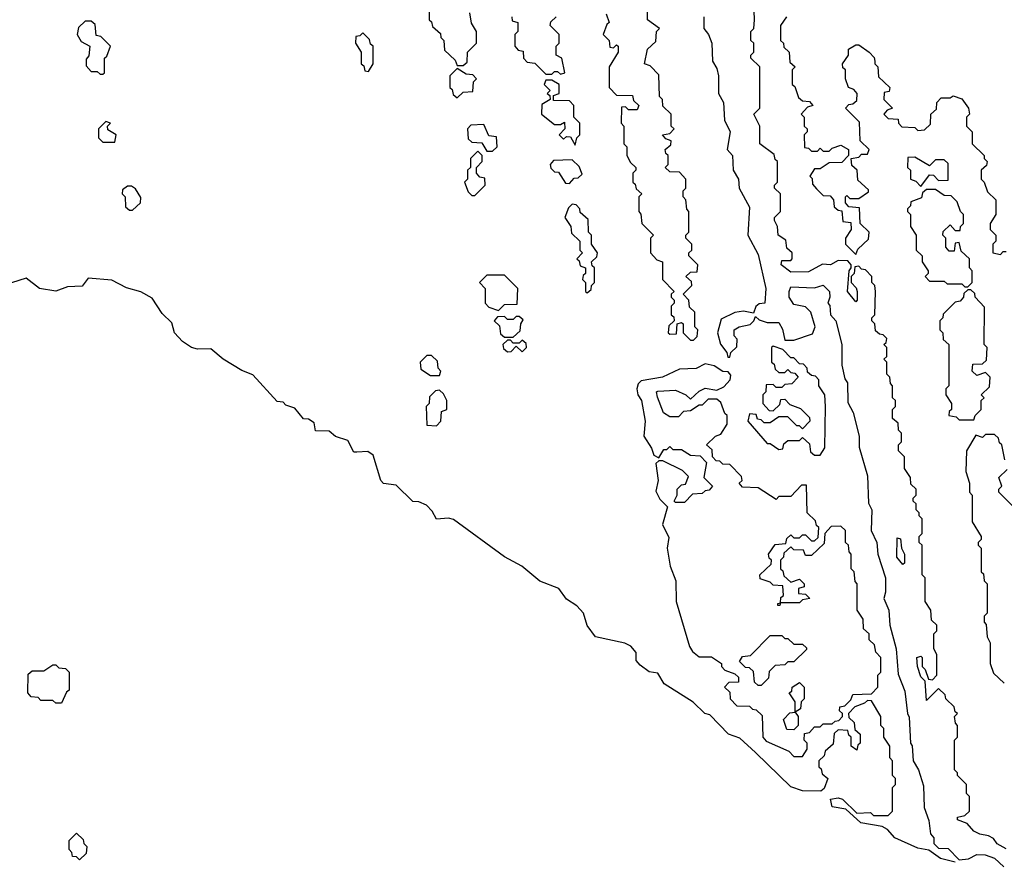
# Model space of a CAD drawing. Extents: x 2886962 to 3052311, y 540590 to 918621.
# Tile 65 of 164: x 2922233 to 2925568, y 779295 to 782145. Entities that reach past the tile are written whole.
import ezdxf

# ---------------------------------------------------------------- set-up
doc = ezdxf.new("R2010")
doc.units = 0

msp = doc.modelspace()

# ---------------------------------------------------------------- linework, layer by layer
at = {"layer": '0CON20XD'}
for points in [[(2923620, 782195), (2923620, 782145), (2923628.3, 782138.3), (2923631.7, 782121.7), (2923658.3, 782098.3), (2923660, 782085), (2923670, 782075), (2923671.7, 782041.7), (2923708.3, 782008.3), (2923715, 781990), (2923735, 781990), (2923748.3, 782001.7), (2923750, 782035), (2923780, 782065), (2923780, 782105), (2923763, 782133), (2923758.3, 782168.3)], [(2924220, 782165), (2924230, 782135), (2924221.7, 782128.3), (2924210, 782095), (2924230, 782075), (2924231.7, 782051.7), (2924245, 782050), (2924255, 782060), (2924260, 782055), (2924260, 782035), (2924230, 781985), (2924230, 781915), (2924255, 781890), (2924308.3, 781888.3), (2924311.7, 781871.7), (2924330, 781855), (2924325, 781840), (2924295, 781840), (2924285, 781850), (2924271.7, 781848.3), (2924270, 781795), (2924280, 781785), (2924280, 781725), (2924290, 781715), (2924290, 781685), (2924301.7, 781661.7), (2924320, 781645), (2924320, 781635), (2924310, 781625), (2924310, 781595), (2924318.3, 781588.3), (2924321.7, 781571.7), (2924340, 781555), (2924330, 781545), (2924330, 781495), (2924337, 781487), (2924340, 781455), (2924380, 781415), (2924370, 781405), (2924370, 781355), (2924391.7, 781331.7), (2924410, 781325), (2924410, 781265), (2924450, 781225), (2924440, 781215), (2924440, 781205), (2924450, 781195), (2924450, 781185), (2924440, 781175), (2924440, 781145), (2924448.3, 781138.3), (2924450, 781125), (2924431.7, 781108.3), (2924430, 781085), (2924435, 781080), (2924458.3, 781081.7), (2924460, 781115), (2924475, 781120), (2924480, 781115), (2924480, 781085), (2924505, 781060), (2924515, 781060), (2924528.3, 781071.7), (2924530, 781095), (2924520, 781105), (2924520, 781155), (2924501.7, 781171.7), (2924500, 781195), (2924480, 781215), (2924510, 781245), (2924508.3, 781258.3), (2924490, 781275), (2924505, 781290), (2924528.3, 781291.7), (2924530, 781315), (2924500, 781345), (2924500, 781355), (2924510, 781365), (2924510, 781385), (2924490, 781405), (2924490, 781415), (2924500, 781425), (2924500, 781495), (2924493, 781503), (2924490, 781535), (2924480, 781545), (2924480, 781565), (2924490, 781575), (2924490, 781605), (2924468.3, 781628.3), (2924435, 781630), (2924420, 781645), (2924430, 781655), (2924430, 781685), (2924421.7, 781691.7), (2924420, 781705), (2924438.3, 781721.7), (2924440, 781735), (2924421.7, 781741.7), (2924410, 781755), (2924435, 781760), (2924450, 781775), (2924440, 781785), (2924440, 781825), (2924411.7, 781851.7), (2924410, 781875), (2924400, 781885), (2924398.3, 781958.3), (2924368.3, 781988.3), (2924350, 781995), (2924360, 782045), (2924388.3, 782071.7), (2924390, 782105), (2924400, 782115), (2924360, 782145), (2924360, 782195)], [(2925575, 779336.7), (2925544.5, 779354.5), (2925531.7, 779371.7), (2925515, 779381.2), (2925485, 779386.7), (2925465, 779397.5), (2925442.5, 779422.5), (2925410, 779435), (2925410, 779445), (2925435, 779450), (2925450, 779465), (2925450, 779515), (2925440, 779525), (2925440, 779555), (2925410, 779585), (2925410, 779595), (2925400, 779605), (2925400, 779705), (2925410, 779715), (2925410, 779755), (2925403, 779763), (2925400, 779785), (2925410, 779795), (2925401.7, 779801.7), (2925398.3, 779818.3), (2925370, 779845), (2925368.3, 779858.3), (2925345, 779880), (2925305, 779840), (2925300, 779905), (2925285, 779920), (2925273.8, 779955), (2925272.5, 779985), (2925285, 779990), (2925290, 779985), (2925290, 779955), (2925300, 779945), (2925311.7, 779911.7), (2925325, 779910), (2925340, 779925), (2925340, 779995), (2925330, 780015), (2925330, 780065), (2925340, 780075), (2925340, 780095), (2925321.7, 780111.7), (2925320, 780145), (2925300, 780175), (2925300, 780255), (2925290, 780265), (2925290, 780365), (2925280, 780375), (2925280, 780395), (2925290, 780405), (2925290, 780455), (2925280, 780465), (2925280, 780475), (2925270, 780485), (2925270, 780505), (2925260, 780515), (2925260, 780525), (2925270, 780535), (2925270, 780555), (2925251.7, 780571.7), (2925250, 780595), (2925230, 780625), (2925230, 780665), (2925210, 780685), (2925210, 780705), (2925220, 780715), (2925220, 780745), (2925210, 780755), (2925208.3, 780778.3), (2925190, 780795), (2925190, 780825), (2925200, 780835), (2925200, 780855), (2925190, 780865), (2925190, 780905), (2925183, 780913), (2925180, 780935), (2925170, 780945), (2925170, 780985), (2925160, 780995), (2925170, 781005), (2925170, 781035), (2925160, 781045), (2925168.3, 781051.7), (2925170, 781065), (2925158.3, 781078.3), (2925145, 781080), (2925131.7, 781091.7), (2925130, 781115), (2925120, 781125), (2925120, 781135), (2925130, 781145), (2925132.5, 781225), (2925130, 781245), (2925120, 781255), (2925120, 781275), (2925098.3, 781298.3), (2925085, 781300), (2925075, 781310), (2925061.7, 781308.3), (2925060, 781285), (2925050, 781275), (2925050, 781255), (2925067, 781237), (2925070, 781225), (2925070, 781195), (2925065, 781190), (2925037.5, 781225), (2925042.5, 781295), (2925050, 781305), (2925050, 781315), (2925038.3, 781328.3), (2925005, 781330), (2924980, 781315), (2924953, 781317), (2924905, 781291.2), (2924845, 781290), (2924812.5, 781315), (2924815, 781330), (2924845, 781330), (2924850, 781335), (2924850, 781355), (2924831.7, 781371.7), (2924828.3, 781398.3), (2924802.5, 781415), (2924800, 781445), (2924790, 781465), (2924790, 781475), (2924810, 781495), (2924810, 781555), (2924790, 781575), (2924790, 781585), (2924800, 781595), (2924800, 781665), (2924791.7, 781671.7), (2924788.3, 781688.3), (2924740, 781725), (2924740, 781785), (2924720, 781825), (2924740, 781845), (2924740, 781985), (2924710, 782015), (2924710, 782025), (2924720, 782035), (2924720, 782065), (2924710, 782075), (2924710, 782105), (2924720, 782115), (2924722.5, 782145), (2924720, 782205)], [(2923900, 782155), (2923901.7, 782141.7), (2923920, 782135), (2923920, 782105), (2923910, 782095), (2923910, 782055), (2923921.7, 782041.7), (2923938.3, 782038.3), (2923940, 782015), (2923951.7, 782001.7), (2923978.3, 781998.3), (2924015, 781960), (2924035, 781960), (2924045, 781970), (2924055, 781970), (2924065, 781960), (2924080, 781965), (2924070, 782015), (2924050, 782025), (2924050, 782055), (2924060, 782065), (2924060, 782095), (2924030, 782125), (2924031.7, 782138.3), (2924050, 782155)], [(2924550, 782155), (2924550, 782115), (2924566.7, 782095), (2924577.5, 782065), (2924580, 782005), (2924595, 781980), (2924600, 781955), (2924600, 781895), (2924617.5, 781865), (2924620, 781805), (2924640, 781765), (2924630, 781705), (2924647.5, 781685), (2924650, 781635), (2924667.5, 781605), (2924670, 781575), (2924705, 781510), (2924700, 781415), (2924735, 781350), (2924760, 781235), (2924757.5, 781185), (2924737.5, 781182.5), (2924726.7, 781173.3), (2924718.3, 781151.7), (2924685, 781157.5), (2924655, 781153.3), (2924608.8, 781131.2), (2924596.7, 781085), (2924606.7, 781046.7), (2924628.3, 781018.3), (2924631.7, 781001.7), (2924638.3, 781001.7), (2924641.7, 781018.3), (2924662.5, 781037.5), (2924663, 781063), (2924653.3, 781075), (2924653.3, 781095), (2924670, 781105), (2924707, 781113), (2924720, 781125), (2924725, 781140), (2924738.3, 781128.3), (2924765, 781120), (2924805, 781120), (2924817, 781097), (2924825, 781060), (2924855, 781060), (2924918.3, 781081.7), (2924927.5, 781105), (2924912.5, 781155), (2924895, 781172.5), (2924855, 781180), (2924840, 781205), (2924840, 781225), (2924845, 781240), (2924925, 781237.5), (2924955, 781246), (2924976.7, 781225), (2924977.5, 781205), (2924970, 781185), (2924977, 781177), (2924980, 781145), (2924997.5, 781125), (2925017.5, 781045), (2925017.5, 780975), (2925028.3, 780928.3), (2925037.5, 780915), (2925038.3, 780848.3), (2925056.7, 780815), (2925076.2, 780735), (2925077, 780697), (2925105, 780600), (2925108.3, 780508.3), (2925120, 780485), (2925117.5, 780415), (2925136.7, 780375), (2925140, 780335), (2925166, 780255), (2925166.4, 780206.4), (2925160, 780185), (2925176.7, 780145), (2925180, 780095), (2925202.5, 780015), (2925208.3, 779928.3), (2925231.7, 779871.7), (2925240, 779795), (2925246.4, 779783.6), (2925250, 779695), (2925256.4, 779686.4), (2925260, 779635), (2925277.5, 779605), (2925295, 779550), (2925297, 779477), (2925313, 779433), (2925318.3, 779388.3), (2925330, 779375), (2925330, 779355), (2925345, 779340), (2925378.3, 779338.3), (2925415, 779300), (2925447, 779303), (2925475, 779317.5), (2925503.3, 779316.7), (2925535.5, 779305.5), (2925566.7, 779276.7)], [(2924830, 782155), (2924810, 782125), (2924810, 782075), (2924820, 782065), (2924821.7, 782051.7), (2924840, 782035), (2924841.7, 782001.7), (2924860, 781985), (2924850, 781975), (2924850, 781925), (2924858.3, 781918.3), (2924871.7, 781881.7), (2924885, 781870), (2924908.3, 781868.3), (2924920, 781855), (2924901.7, 781848.3), (2924880, 781825), (2924890, 781815), (2924890, 781785), (2924900, 781775), (2924900, 781765), (2924890, 781755), (2924891.7, 781711.7), (2924905, 781710), (2924915, 781700), (2924935, 781700), (2924945, 781710), (2924955, 781700), (2924975, 781700), (2924985, 781710), (2925015, 781720), (2925040, 781705), (2925040, 781685), (2925018.3, 781661.7), (2924975, 781660), (2924945, 781640), (2924925, 781640), (2924910, 781615), (2924917, 781607), (2924918.3, 781588.3), (2924931.7, 781571.7), (2924955, 781550), (2924978.3, 781548.3), (2924990, 781535), (2924991.7, 781511.7), (2925005, 781500), (2925018.3, 781498.3), (2925021.7, 781461.7), (2925048.3, 781458.3), (2925050, 781435), (2925030, 781405), (2925030, 781385), (2925065, 781350), (2925071.7, 781368.3), (2925108.3, 781401.7), (2925110, 781425), (2925080, 781455), (2925078.3, 781508.3), (2925041.7, 781511.7), (2925030, 781525), (2925030, 781545), (2925035, 781550), (2925045, 781540), (2925075, 781540), (2925108.3, 781561.7), (2925108.3, 781568.3), (2925071.7, 781601.7), (2925070, 781635), (2925051.7, 781651.7), (2925050, 781675), (2925075, 781680), (2925085, 781690), (2925105, 781690), (2925110, 781705), (2925080, 781735), (2925078.3, 781798.3), (2925030, 781845), (2925041.7, 781858.3), (2925055, 781860), (2925068.3, 781871.7), (2925070, 781895), (2925058.3, 781908.3), (2925040, 781915), (2925030, 781945), (2925030, 781975), (2925021.7, 781981.7), (2925020, 781995), (2925040, 782025), (2925040, 782045), (2925065, 782060), (2925075, 782060), (2925110, 782035), (2925127, 782017), (2925130, 782005), (2925130, 781995), (2925140, 781985), (2925141.7, 781951.7), (2925180, 781915), (2925178.3, 781901.7), (2925161.7, 781898.3), (2925160, 781875), (2925190, 781845), (2925171.7, 781838.3), (2925160, 781825), (2925175, 781810), (2925208.3, 781808.3), (2925210, 781795), (2925221.7, 781781.7), (2925265, 781780), (2925275, 781770), (2925298.3, 781771.7), (2925318.3, 781791.7), (2925320, 781825), (2925338.3, 781841.7), (2925340, 781865), (2925355, 781880), (2925385, 781880), (2925395, 781887.5), (2925425, 781877.5), (2925447.5, 781845), (2925450, 781825), (2925440, 781815), (2925440, 781785), (2925460, 781765), (2925460, 781725), (2925500, 781685), (2925500, 781675), (2925510, 781665), (2925508.3, 781651.7), (2925490, 781635), (2925490, 781605), (2925500, 781595), (2925511.7, 781561.7), (2925540, 781535), (2925540, 781485), (2925520, 781455), (2925520, 781435), (2925540, 781415), (2925540, 781395), (2925530, 781385), (2925530, 781355), (2925555, 781350), (2925565, 781360), (2925575, 781360)], [(2922515, 781960), (2922520, 781965), (2922520, 782015), (2922528.3, 782021.7), (2922540, 782055), (2922508.3, 782088.3), (2922491.7, 782091.7), (2922488.3, 782128.3), (2922475, 782140), (2922455, 782140), (2922431.7, 782118.3), (2922427.5, 782095), (2922441.7, 782071.7), (2922470, 782055), (2922467, 782023), (2922458.3, 782011.7), (2922458.3, 781988.3), (2922475, 781970), (2922495, 781970), (2922505, 781960), (2922515, 781960)], [(2923415, 781970), (2923430, 781995), (2923430, 782055), (2923421.7, 782061.7), (2923418.3, 782078.3), (2923395, 782100), (2923385, 782090), (2923371.7, 782088.3), (2923370, 782065), (2923390, 782035), (2923390, 781995), (2923398.3, 781988.3), (2923401.7, 781971.7), (2923415, 781970)], [(2923715, 781880), (2923735, 781900), (2923768.3, 781901.7), (2923770, 781935), (2923780, 781945), (2923768.3, 781958.3), (2923745, 781960), (2923715, 781980), (2923690, 781955), (2923690, 781915), (2923698.3, 781908.3), (2923701.7, 781891.7), (2923715, 781880)], [(2924115, 781720), (2924120, 781745), (2924130, 781755), (2924130, 781795), (2924110, 781815), (2924110, 781855), (2924095, 781870), (2924041.7, 781871.7), (2924041.7, 781888.3), (2924060, 781895), (2924060, 781925), (2924035, 781940), (2924015, 781940), (2924010, 781925), (2924030, 781905), (2924020, 781895), (2924028.3, 781888.3), (2924030, 781875), (2924001.7, 781858.3), (2924000, 781825), (2924045, 781790), (2924065, 781790), (2924078.3, 781798.3), (2924080, 781775), (2924060, 781755), (2924075, 781740), (2924085, 781750), (2924098.3, 781748.3), (2924115, 781720)], [(2922555, 781730), (2922560, 781755), (2922531.7, 781771.7), (2922530, 781785), (2922540, 781795), (2922525, 781800), (2922500, 781775), (2922500, 781745), (2922515, 781730), (2922555, 781730)], [(2923835, 781700), (2923850, 781715), (2923848.3, 781748.3), (2923821.7, 781751.7), (2923805, 781790), (2923761.7, 781788.3), (2923750, 781775), (2923751.7, 781741.7), (2923765, 781730), (2923798.3, 781728.3), (2923815, 781700), (2923835, 781700)], [(2923775, 781550), (2923810, 781585), (2923808.3, 781608.3), (2923791.7, 781611.7), (2923780, 781625), (2923780, 781645), (2923800, 781665), (2923800, 781685), (2923785, 781700), (2923760, 781675), (2923760, 781645), (2923750, 781635), (2923750, 781605), (2923740, 781595), (2923751.7, 781561.7), (2923765, 781550), (2923775, 781550)], [(2924095, 781590), (2924111.7, 781608.3), (2924125, 781610), (2924138.3, 781621.7), (2924128.3, 781648.3), (2924105, 781670), (2924041.7, 781668.3), (2924030, 781655), (2924031.7, 781641.7), (2924045, 781630), (2924058.3, 781628.3), (2924081.7, 781591.7), (2924095, 781590)], [(2925285, 781580), (2925315, 781620), (2925328.3, 781618.3), (2925345, 781600), (2925378.3, 781601.7), (2925378.3, 781658.3), (2925365, 781670), (2925335, 781670), (2925315, 781650), (2925265, 781680), (2925241.7, 781678.3), (2925240, 781645), (2925250, 781635), (2925250, 781605), (2925268.3, 781598.3), (2925285, 781580)], [(2922615, 781500), (2922642.5, 781525), (2922643, 781543), (2922625, 781572.5), (2922611.7, 781581.7), (2922598.3, 781581.7), (2922581.7, 781568.3), (2922580, 781555), (2922590, 781545), (2922591.7, 781511.7), (2922605, 781500), (2922615, 781500)], [(2925445, 781240), (2925460, 781255), (2925460, 781295), (2925450, 781305), (2925450, 781335), (2925421.7, 781361.7), (2925415, 781390), (2925401.7, 781388.3), (2925398.3, 781361.7), (2925381.7, 781361.7), (2925370, 781375), (2925370, 781405), (2925360, 781415), (2925361.7, 781428.3), (2925385, 781450), (2925401.7, 781431.7), (2925418.3, 781431.7), (2925420, 781445), (2925430, 781455), (2925430, 781485), (2925420, 781495), (2925408.3, 781528.3), (2925388.3, 781548.3), (2925365, 781550), (2925335, 781570), (2925305, 781570), (2925291.7, 781558.3), (2925288.3, 781541.7), (2925251.7, 781528.3), (2925250, 781515), (2925240, 781505), (2925240, 781495), (2925250, 781485), (2925250, 781445), (2925270, 781415), (2925270, 781365), (2925290, 781345), (2925290, 781325), (2925310, 781295), (2925310, 781285), (2925300, 781275), (2925315, 781260), (2925365, 781260), (2925375, 781250), (2925425, 781250), (2925435, 781240), (2925445, 781240)], [(2924155, 781220), (2924168.3, 781231.7), (2924170, 781245), (2924180, 781255), (2924180, 781305), (2924171.7, 781311.7), (2924170, 781325), (2924188.3, 781341.7), (2924190, 781355), (2924170, 781385), (2924170, 781415), (2924160, 781425), (2924158.3, 781468.3), (2924131.7, 781491.7), (2924130, 781505), (2924118.3, 781518.3), (2924105, 781520), (2924091.7, 781508.3), (2924080, 781475), (2924100, 781445), (2924101.7, 781421.7), (2924130, 781395), (2924130, 781365), (2924140, 781355), (2924120, 781335), (2924128.3, 781328.3), (2924131.7, 781311.7), (2924150, 781305), (2924150, 781285), (2924141.7, 781278.3), (2924140, 781265), (2924150, 781255), (2924150, 781225), (2924155, 781220)], [(2925401.7, 779291.7), (2925352.5, 779305), (2925312.5, 779332.5), (2925275, 779340), (2925197.5, 779375), (2925173, 779403), (2925155, 779412.5), (2925082.5, 779425), (2925031.7, 779471.7), (2924985, 779480), (2924980, 779505), (2925005, 779510), (2925020, 779505), (2925068.3, 779458.3), (2925115, 779460), (2925125, 779450), (2925175, 779450), (2925190, 779465), (2925190, 779545), (2925200, 779555), (2925200, 779575), (2925190, 779585), (2925190, 779635), (2925180, 779645), (2925180, 779685), (2925160, 779715), (2925160, 779745), (2925150, 779755), (2925150, 779785), (2925118.3, 779838.3), (2925105, 779840), (2925095, 779830), (2925061.7, 779818.3), (2925040, 779795), (2925041.7, 779781.7), (2925060, 779765), (2925061.7, 779741.7), (2925080, 779725), (2925080, 779695), (2925071.7, 779688.3), (2925068.3, 779671.7), (2925050, 779685), (2925050, 779715), (2925041.7, 779721.7), (2925038.3, 779738.3), (2925005, 779740), (2924991.7, 779728.3), (2924988.3, 779691.7), (2924961.7, 779668.3), (2924958.3, 779651.7), (2924940, 779635), (2924940, 779615), (2924948.3, 779608.3), (2924951.7, 779591.7), (2924970, 779575), (2924958.3, 779541.7), (2924947, 779533), (2924885, 779534), (2924845, 779546.7), (2924725, 779663.8), (2924672.3, 779712.3), (2924633.8, 779725), (2924571.2, 779791.2), (2924553.8, 779795), (2924514.1, 779834.1), (2924416.1, 779896.1), (2924395, 779932.5), (2924365, 779936.7), (2924335, 779958.8), (2924321.2, 779975), (2924321.7, 780001.7), (2924303, 780023), (2924283.3, 780033.3), (2924184, 780055), (2924155, 780093.3), (2924143.3, 780135), (2924120, 780160), (2924085, 780182.5), (2924059.3, 780219.3), (2923995, 780243.8), (2923934.1, 780294.1), (2923875, 780326.2), (2923703, 780453), (2923685, 780457.5), (2923645, 780453.8), (2923630.7, 780480.7), (2923610.7, 780500.7), (2923585, 780512.5), (2923565, 780513.3), (2923508.3, 780568.3), (2923465, 780574.3), (2923456.2, 780585), (2923430, 780670), (2923412.5, 780682.5), (2923375, 780680), (2923365, 780680), (2923345, 780720), (2923303, 780733), (2923281.7, 780751.7), (2923235, 780752.5), (2923230, 780780), (2923211.7, 780791.7), (2923193.9, 780793.9), (2923165, 780830), (2923135, 780840), (2923125, 780850), (2923105, 780852.5), (2923022.5, 780942.5), (2922985, 780957.5), (2922922.5, 780995), (2922880.7, 781030.7), (2922835, 781029.2), (2922815, 781034.5), (2922784.2, 781055), (2922757.5, 781085), (2922748.3, 781118.3), (2922715, 781150), (2922681.7, 781201.7), (2922643.3, 781223.3), (2922595, 781236.7), (2922545, 781262.5), (2922465, 781270), (2922445, 781242.5), (2922395, 781240), (2922355, 781226), (2922300, 781235), (2922255, 781270), (2922205, 781253.8)], [(2923855, 781160), (2923875, 781180), (2923918.3, 781181.7), (2923920, 781235), (2923875, 781280), (2923815, 781280), (2923790, 781255), (2923810, 781235), (2923810, 781185), (2923821.7, 781171.7), (2923855, 781160)], [(2925465, 780790), (2925470, 780805), (2925490, 780825), (2925490, 780855), (2925500, 780865), (2925490, 780875), (2925518.3, 780901.7), (2925520, 780935), (2925505, 780950), (2925475, 780940), (2925460, 780955), (2925461.7, 780978.3), (2925495, 780980), (2925508.3, 780991.7), (2925510, 781035), (2925500, 781045), (2925501.7, 781171.7), (2925470, 781205), (2925468.3, 781218.3), (2925455, 781230), (2925445, 781230), (2925431.7, 781218.3), (2925430, 781205), (2925418.3, 781191.7), (2925401.7, 781188.3), (2925361.7, 781148.3), (2925360, 781135), (2925350, 781125), (2925350, 781095), (2925360, 781085), (2925361.7, 781061.7), (2925380, 781045), (2925380, 780905), (2925370, 780895), (2925370, 780875), (2925390, 780845), (2925390, 780825), (2925381.7, 780818.3), (2925380, 780805), (2925405, 780800), (2925415, 780790), (2925465, 780790)], [(2923905, 781070), (2923928.3, 781091.7), (2923930, 781115), (2923938.3, 781128.3), (2923925, 781140), (2923915, 781140), (2923905, 781130), (2923885, 781130), (2923875, 781140), (2923851.7, 781138.3), (2923840, 781125), (2923858.3, 781108.3), (2923861.7, 781081.7), (2923875, 781070), (2923905, 781070)], [(2923935, 781020), (2923950, 781035), (2923948.3, 781048.3), (2923935, 781060), (2923925, 781050), (2923905, 781050), (2923895, 781060), (2923885, 781060), (2923870, 781045), (2923871.7, 781031.7), (2923885, 781020), (2923898.3, 781021.7), (2923915, 781040), (2923935, 781020)], [(2924945, 780670), (2924960, 780695), (2924962.5, 780835), (2924960, 780875), (2924940, 780905), (2924940, 780925), (2924928.3, 780938.3), (2924915, 780940), (2924901.7, 780951.7), (2924900, 780965), (2924888.3, 780978.3), (2924875, 780980), (2924855, 781000), (2924845, 781000), (2924818.3, 781028.3), (2924785, 781040), (2924780, 781035), (2924780, 780985), (2924788.3, 780978.3), (2924791.7, 780961.7), (2924805, 780950), (2924825, 780950), (2924835, 780960), (2924845, 780950), (2924858.3, 780948.3), (2924870, 780935), (2924848.3, 780911.7), (2924825, 780910), (2924815, 780900), (2924795, 780900), (2924785, 780910), (2924761.7, 780908.3), (2924760, 780885), (2924750, 780875), (2924750, 780845), (2924771.7, 780821.7), (2924785, 780820), (2924808.3, 780841.7), (2924811.7, 780858.3), (2924825, 780860), (2924841.7, 780841.7), (2924878.3, 780828.3), (2924908.3, 780798.3), (2924910, 780785), (2924885, 780760), (2924875, 780770), (2924865, 780770), (2924835, 780800), (2924805, 780800), (2924775, 780780), (2924755, 780780), (2924745, 780790), (2924731.7, 780791.7), (2924728.3, 780808.3), (2924705, 780810), (2924700, 780785), (2924765, 780710), (2924775, 780710), (2924805, 780690), (2924818.3, 780691.7), (2924821.7, 780708.3), (2924835, 780720), (2924875, 780720), (2924885, 780730), (2924908.3, 780708.3), (2924911.7, 780681.7), (2924925, 780670), (2924945, 780670)], [(2923655, 780940), (2923660, 780955), (2923650, 780965), (2923648.3, 780988.3), (2923628.3, 781008.3), (2923611.7, 781008.3), (2923590, 780985), (2923591.7, 780961.7), (2923625, 780940), (2923655, 780940)], [(2924885, 779650), (2924900, 779675), (2924900, 779695), (2924890, 779705), (2924891.7, 779728.3), (2924908.3, 779731.7), (2924925, 779750), (2924945, 779750), (2924955, 779760), (2924985, 779760), (2924995, 779770), (2925008.3, 779771.7), (2925020, 779785), (2925020, 779795), (2925010, 779805), (2925011.7, 779818.3), (2925028.3, 779821.7), (2925048.3, 779841.7), (2925055, 779860), (2925118.3, 779861.7), (2925140, 779885), (2925140, 779925), (2925150, 779935), (2925150, 779985), (2925133, 780003), (2925128.3, 780028.3), (2925110, 780045), (2925110, 780065), (2925091.7, 780081.7), (2925090, 780115), (2925070, 780145), (2925070, 780235), (2925063, 780243), (2925060, 780275), (2925050, 780285), (2925050, 780335), (2925043, 780343), (2925040, 780365), (2925030, 780375), (2925030, 780415), (2925015, 780430), (2924981.7, 780428.3), (2924960, 780405), (2924958.3, 780371.7), (2924915, 780330), (2924895, 780330), (2924888.3, 780348.3), (2924855, 780350), (2924845, 780360), (2924821.7, 780338.3), (2924820, 780325), (2924810, 780315), (2924810, 780285), (2924818.3, 780278.3), (2924821.7, 780261.7), (2924845, 780240), (2924875, 780250), (2924890, 780235), (2924890, 780225), (2924871.7, 780218.3), (2924871.7, 780201.7), (2924895, 780200), (2924910, 780185), (2924885, 780180), (2924875, 780170), (2924810, 780170), (2924808.3, 780161.7), (2924801.7, 780161.7), (2924801.7, 780168.3), (2924810, 780170), (2924811.7, 780188.3), (2924820, 780195), (2924818.3, 780228.3), (2924785, 780230), (2924775, 780240), (2924741.7, 780251.7), (2924740, 780265), (2924778.3, 780301.7), (2924780, 780315), (2924771.7, 780321.7), (2924770, 780335), (2924791.7, 780368.3), (2924828.3, 780371.7), (2924831.7, 780388.3), (2924845, 780400), (2924855, 780390), (2924875, 780390), (2924885, 780400), (2924895, 780400), (2924915, 780380), (2924925, 780380), (2924938.3, 780391.7), (2924940, 780425), (2924931.7, 780431.7), (2924928.3, 780448.3), (2924900, 780475), (2924898.3, 780568.3), (2924881.7, 780568.3), (2924845, 780530), (2924805, 780530), (2924795, 780520), (2924735, 780560), (2924681.7, 780561.7), (2924670, 780575), (2924680, 780585), (2924678.3, 780598.3), (2924638.3, 780638.3), (2924615, 780640), (2924605, 780650), (2924591.7, 780651.7), (2924580, 780665), (2924578.3, 780688.3), (2924560, 780705), (2924590, 780735), (2924608.3, 780741.7), (2924630, 780775), (2924630, 780805), (2924621.7, 780811.7), (2924608.3, 780848.3), (2924595, 780860), (2924565, 780860), (2924545, 780840), (2924535, 780840), (2924505, 780820), (2924481.7, 780818.3), (2924465, 780800), (2924435, 780800), (2924413.9, 780813.9), (2924393, 780867), (2924390, 780885), (2924395, 780887.5), (2924455, 780890), (2924490, 780875), (2924505, 780860), (2924535, 780887.5), (2924555, 780897.5), (2924595, 780890), (2924618.3, 780901.7), (2924640, 780925), (2924641.7, 780941.7), (2924632.5, 780952.5), (2924615, 780953.8), (2924585, 780972.5), (2924555, 780980), (2924525, 780963.3), (2924468.3, 780961.7), (2924410, 780935), (2924338.3, 780921.7), (2924328, 780912), (2924323.3, 780895), (2924326.7, 780875), (2924338.8, 780855), (2924351.2, 780785), (2924347.5, 780735), (2924373.6, 780693.6), (2924380.7, 780670.7), (2924398.3, 780661.7), (2924415, 780690), (2924425, 780690), (2924435, 780700), (2924445, 780690), (2924475, 780690), (2924505, 780670), (2924538.3, 780668.3), (2924560, 780645), (2924550, 780595), (2924580, 780565), (2924568.3, 780551.7), (2924555, 780550), (2924545, 780540), (2924511.7, 780538.3), (2924485, 780510), (2924455, 780510), (2924450, 780515), (2924460, 780535), (2924460, 780555), (2924475, 780570), (2924488.3, 780571.7), (2924498.3, 780598.3), (2924478.3, 780618.3), (2924411.7, 780651.7), (2924398.3, 780651.7), (2924387.5, 780642.5), (2924396.2, 780585), (2924388.3, 780548.3), (2924401.7, 780521.7), (2924427.5, 780495), (2924410, 780435), (2924431.7, 780391.7), (2924426.7, 780355), (2924436.7, 780295), (2924455.8, 780245), (2924456.7, 780175), (2924502.3, 780022.3), (2924512.5, 780005), (2924535, 779987.5), (2924577, 779987), (2924610, 779965), (2924610, 779955), (2924621.7, 779941.7), (2924655, 779930), (2924668.3, 779918.3), (2924668.3, 779901.7), (2924635, 779900), (2924620, 779885), (2924638.3, 779868.3), (2924640, 779845), (2924661.7, 779821.7), (2924705, 779820), (2924715, 779810), (2924728.3, 779808.3), (2924748.3, 779788.3), (2924750, 779715), (2924761.7, 779701.7), (2924838.3, 779668.3), (2924855, 779650), (2924885, 779650)], [(2923645, 780770), (2923660, 780785), (2923661.7, 780818.3), (2923680, 780825), (2923680, 780855), (2923668.3, 780878.3), (2923655, 780890), (2923641.7, 780888.3), (2923621.7, 780868.3), (2923620, 780845), (2923610, 780835), (2923611.7, 780771.7), (2923645, 780770)], [(2925570, 780655), (2925560, 780705), (2925551.7, 780711.7), (2925548.3, 780728.3), (2925535, 780740), (2925505, 780740), (2925495, 780730), (2925471.7, 780738.3), (2925440, 780685), (2925437.5, 780615), (2925450, 780575), (2925450, 780545), (2925460, 780535), (2925460, 780445), (2925490, 780395), (2925490, 780385), (2925480, 780375), (2925480, 780365), (2925490, 780355), (2925490, 780275), (2925498.3, 780268.3), (2925500, 780245), (2925510, 780235), (2925510, 780135), (2925500, 780125), (2925500, 780105), (2925507, 780097), (2925510, 780055), (2925520, 780035), (2925520, 779965), (2925531.7, 779931.7), (2925568.3, 779898.3)], [(2925610, 780485), (2925550, 780545), (2925550, 780555), (2925560, 780565), (2925550, 780595), (2925578.3, 780621.7)], [(2925225, 780300), (2925203.8, 780325), (2925205, 780390), (2925217, 780387), (2925220, 780355), (2925230, 780335), (2925230, 780305), (2925225, 780300)], [(2924745, 779890), (2924735, 779890), (2924721.7, 779901.7), (2924718.3, 779938.3), (2924705, 779950), (2924691.7, 779951.7), (2924671.7, 779971.7), (2924681.7, 779988.3), (2924708.3, 779991.7), (2924775, 780060), (2924815, 780060), (2924825, 780050), (2924835, 780050), (2924855, 780030), (2924885, 780030), (2924898.3, 780018.3), (2924898.3, 780011.7), (2924855, 779970), (2924835, 779970), (2924825, 779960), (2924791.7, 779958.3), (2924771.7, 779938.3), (2924770, 779915), (2924745, 779890)], [(2922375, 779830), (2922355, 779830), (2922345, 779840), (2922305, 779840), (2922295, 779850), (2922271.7, 779851.7), (2922260, 779865), (2922261.7, 779928.3), (2922275, 779940), (2922315, 779940), (2922345, 779960), (2922355, 779960), (2922365, 779950), (2922388.3, 779948.3), (2922400, 779935), (2922400, 779875), (2922391.7, 779868.3), (2922375, 779830)], [(2924855, 779740), (2924831.7, 779741.7), (2924820, 779775), (2924841.7, 779798.3), (2924860, 779800), (2924860, 779835), (2924840, 779865), (2924848.3, 779871.7), (2924850, 779885), (2924875, 779900), (2924890, 779885), (2924890, 779845), (2924880, 779835), (2924878.3, 779811.7), (2924860, 779800), (2924870, 779785), (2924870, 779755), (2924855, 779740)], [(2922435, 779300), (2922425, 779310), (2922411.7, 779311.7), (2922410, 779325), (2922400, 779335), (2922400, 779365), (2922425, 779390), (2922448.3, 779368.3), (2922450, 779355), (2922460, 779345), (2922458.3, 779321.7), (2922435, 779300)]]:
    msp.add_lwpolyline(points, dxfattribs=at)

doc.saveas('drawing.dxf')
